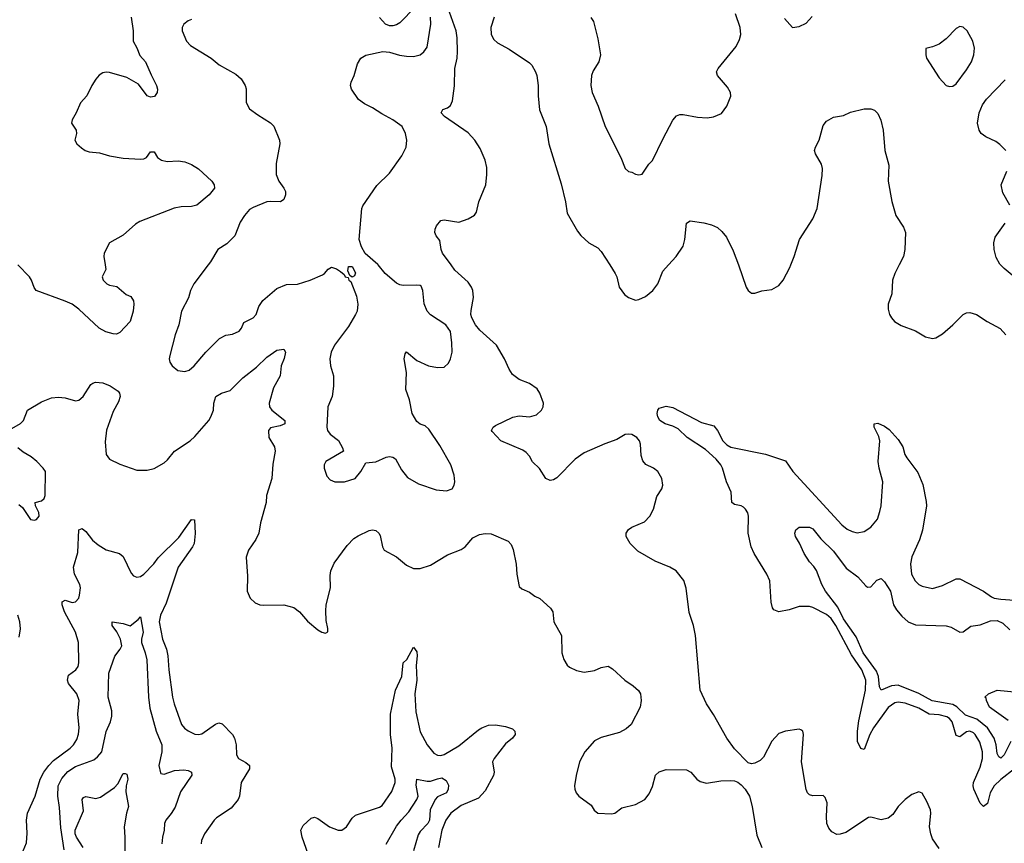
# Model space of a CAD drawing. Header units: inches. Extents: x 1245430 to 1420861, y 606325 to 671315.
# Tile 131 of 256: x 1340883 to 1346651, y 626614 to 631436. Entities that reach past the tile are written whole.
import ezdxf

# ---------------------------------------------------------------- set-up
doc = ezdxf.new("R2010")
doc.units = ezdxf.units.IN
doc.header["$MEASUREMENT"] = 0
doc.layers.add('B3642', color=7, linetype='Continuous')
doc.layers.add('B3643', color=7, linetype='Continuous')

msp = doc.modelspace()

# ---------------------------------------------------------------- linework, layer by layer
at = {"layer": 'B3642', "color": 5}
for points, elevation in [([(1341383.3, 630000), (1341387.5, 629972.5), (1341366, 629930), (1341373, 629910), (1341393, 629890), (1341410, 629881.5), (1341453.1, 629873.1), (1341507.6, 629827.6), (1341534.4, 629814.4), (1341549.2, 629790), (1341552.3, 629770), (1341547.5, 629730), (1341530, 629668), (1341470, 629604), (1341450, 629595.6), (1341430, 629595.8), (1341387.9, 629607.9), (1341349.3, 629629.3), (1341230, 629741.5), (1341190, 629769.8), (1341150, 629788.4), (1340979, 629850), (1340967.2, 629867.2), (1340953, 629910), (1340941.3, 629930), (1340872.5, 630000)], 920), ([(1341986.9, 630000), (1341903, 629890), (1341883, 629850), (1341872.1, 629807.9), (1341830.5, 629730), (1341815.8, 629650), (1341794.6, 629590), (1341762.6, 629470), (1341759.5, 629450), (1341762.4, 629430), (1341776.5, 629410), (1341810, 629382.3), (1341850, 629375.8), (1341875.7, 629384.3), (1341906, 629410), (1341973.6, 629490), (1342054, 629570), (1342090, 629588.7), (1342130, 629594), (1342168.2, 629611.8), (1342182.9, 629630), (1342196.9, 629663.1), (1342250, 629690.4), (1342268, 629710), (1342283.3, 629756.7), (1342307.2, 629792.8), (1342390, 629861.3), (1342445.2, 629885.2), (1342510, 629888.4), (1342584, 629910), (1342657.5, 629942.5), (1342669.7, 629950.3), (1342690, 629975.5), (1342710, 629986.4), (1342738.2, 629978.2), (1342762.3, 629962.3), (1342783.7, 629943.7), (1342790, 629931), (1342807.1, 629927.1), (1342812, 629910), (1342822.8, 629902.8), (1342856.7, 629816.7), (1342864.4, 629770), (1342859.3, 629730), (1342850.4, 629710), (1342810, 629639.3), (1342726.4, 629530), (1342708.4, 629490), (1342699.3, 629450), (1342703.8, 629410), (1342720.5, 629350), (1342720.5, 629290), (1342713, 629230), (1342688, 629170), (1342682, 629050), (1342686, 629030), (1342701.1, 629010), (1342751.7, 628971.7), (1342774.6, 628930), (1342779.1, 628910), (1342677.3, 628850), (1342666, 628830), (1342666, 628810), (1342683.1, 628763.1), (1342702.4, 628742.4), (1342730, 628730.6), (1342786, 628730), (1342848.7, 628750), (1342880.9, 628790), (1342910, 628842), (1342970, 628847.3), (1343030, 628875.5), (1343050, 628879.3), (1343070, 628875.5), (1343084.1, 628864.1), (1343120.6, 628800.6), (1343155.3, 628755.2), (1343218.6, 628718.6), (1343322.7, 628682.7), (1343382.6, 628677.4), (1343417, 628690), (1343427.6, 628710), (1343431.5, 628730), (1343427.6, 628770), (1343409.7, 628830), (1343343.5, 628943.5), (1343279.4, 629039.4), (1343257.7, 629057.7), (1343228.2, 629068.2), (1343210, 629082.7), (1343182, 629130), (1343167.3, 629210), (1343145.1, 629270), (1343149.5, 629369.5), (1343136, 629450), (1343141.2, 629478.8), (1343150, 629490.8), (1343210, 629440.7), (1343278, 629410), (1343330, 629399.1), (1343370, 629400.7), (1343394.9, 629425.1), (1343407.3, 629450), (1343417.4, 629490), (1343415.6, 629544.4), (1343406.3, 629610), (1343379.5, 629650), (1343290, 629707.3), (1343269.6, 629730), (1343253.1, 629773.1), (1343245.6, 629850), (1343234.9, 629874.9), (1343230, 629879.5), (1343210, 629881.6), (1343130, 629879.5), (1343110, 629882.9), (1343090, 629894), (1343023.7, 629950), (1342983.6, 630000)], 940), ([(1346270, 626583.5), (1346230, 626639.7), (1346219.9, 626670), (1346213.7, 626710), (1346221, 626790), (1346218.5, 626810), (1346198.1, 626858.1), (1346170, 626907), (1346150, 626915.6), (1346110, 626898.9), (1346070, 626871), (1346030.1, 626829.9), (1345997.4, 626782.6), (1345970, 626760.2), (1345930, 626750.6), (1345870, 626767.1), (1345855.9, 626764.1), (1345723, 626677), (1345690, 626666.5), (1345670, 626666.2), (1345640.3, 626680.3), (1345622.6, 626702.6), (1345612, 626730), (1345609.1, 626770), (1345613.3, 626850), (1345602.5, 626882.5), (1345590, 626894.7), (1345530, 626892.4), (1345510, 626897.4), (1345498.3, 626910), (1345490, 626929.3), (1345462.4, 627090), (1345474.3, 627250), (1345471.1, 627271.1), (1345459.1, 627279.1), (1345450, 627282), (1345370, 627271.3), (1345330, 627256.3), (1345290, 627211.6), (1345241.3, 627118.7), (1345220.7, 627099.3), (1345190, 627083), (1345170, 627078.4), (1345150, 627084.5), (1345070, 627167.3), (1345025.4, 627230), (1344947.2, 627367.2), (1344905.7, 627430), (1344868.6, 627510), (1344842.2, 627830), (1344830, 627889.2), (1344804.9, 627964.9), (1344787.3, 628107.3), (1344772.9, 628152.9), (1344729.4, 628210), (1344692.7, 628230), (1344605.9, 628265.9), (1344505, 628325), (1344459.7, 628370), (1344436.9, 628410), (1344436.9, 628430), (1344448.8, 628451.2), (1344470, 628464.9), (1344543.3, 628496.7), (1344574.7, 628530), (1344596.9, 628570), (1344616.4, 628643.6), (1344644.7, 628690), (1344651.2, 628710), (1344644, 628750), (1344621.3, 628790), (1344595.1, 628810), (1344550.9, 628830.9), (1344533.8, 628853.8), (1344524.2, 628884.2), (1344520.2, 628950), (1344513.8, 628970), (1344498, 628990), (1344470, 629006.4), (1344450, 629009.8), (1344430, 629007.1), (1344382, 628978), (1344310, 628953.3), (1344190, 628899.8), (1344137.4, 628862.6), (1344030, 628754.5), (1344010, 628742.7), (1343990, 628737.7), (1343965.1, 628750), (1343927.6, 628807.6), (1343887.8, 628847.8), (1343870, 628879.6), (1343850, 628902), (1343830, 628915.1), (1343700.9, 628970), (1343650, 629025.2), (1343648, 629030), (1343656, 629050), (1343670, 629060.5), (1343772.1, 629107.9), (1343810, 629116), (1343870, 629110.2), (1343910, 629122.4), (1343939.1, 629150), (1343949.7, 629170), (1343951.3, 629190), (1343929.7, 629250), (1343914.2, 629274.2), (1343870, 629305.4), (1343808.9, 629328.9), (1343770, 629358.7), (1343749.8, 629389.8), (1343724, 629450), (1343675.8, 629530), (1343578.2, 629618.2), (1343553.6, 629650), (1343531.1, 629690), (1343526.7, 629710), (1343527.1, 629732.9), (1343542.2, 629810), (1343538, 629850), (1343530.8, 629870), (1343510, 629898.5), (1343433.1, 629970), (1343410.9, 630000)], 920), ([(1344340.1, 630000), (1344372.2, 629950), (1344381.3, 629930), (1344395.5, 629870), (1344426.9, 629826.9), (1344450.4, 629810.4), (1344490, 629793.4), (1344510, 629797.1), (1344550, 629815.3), (1344592.8, 629850), (1344621.1, 629890), (1344650, 629963.8), (1344683.4, 630000)], 920), ([(1345093.2, 630000), (1345139.1, 629870), (1345150, 629851), (1345170, 629834.8), (1345190, 629834), (1345230, 629847.7), (1345290, 629855.5), (1345330, 629879.1), (1345356.2, 629910), (1345394.1, 629985.9), (1345399.9, 630000)], 920), ([(1346035.8, 630000), (1346010.5, 629950), (1345997.1, 629910), (1345992, 629830), (1345970.4, 629770), (1345970, 629742), (1345979.1, 629710), (1345990, 629691), (1346008.7, 629668.7), (1346046, 629646), (1346130, 629613.4), (1346190, 629579.5), (1346230, 629570.4), (1346250, 629572.4), (1346290, 629596.4), (1346350, 629648.9), (1346410, 629710.2), (1346430, 629719.6), (1346450, 629721.5), (1346487.3, 629710), (1346550, 629668.2), (1346627.2, 629627.2), (1346660.7, 629590)], 920), ([(1346709.5, 629930), (1346650, 629978.4), (1346629.6, 630000)], 920), ([(1340838, 629042), (1340888.5, 629071.5), (1340905.6, 629090), (1340929.7, 629150.3), (1341010, 629198), (1341070, 629221.1), (1341110, 629225.3), (1341150, 629222), (1341210, 629204.9), (1341230, 629207.9), (1341254.2, 629230), (1341300.5, 629299.5), (1341311.2, 629308.8), (1341326.3, 629313.7), (1341370, 629309.6), (1341413.2, 629293.2), (1341460.4, 629260.4), (1341468.4, 629250), (1341472.3, 629230), (1341461.3, 629198.7), (1341430, 629141.1), (1341392.1, 629032.1), (1341383.8, 628963.8), (1341390.2, 628890.2), (1341410, 628862.6), (1341470, 628833.1), (1341570, 628799.3), (1341630, 628798), (1341670, 628808.4), (1341730, 628841.6), (1341750, 628859.1), (1341789.4, 628910), (1341882, 628970), (1341910, 628994.9), (1341991.3, 629090), (1342003.6, 629110), (1342017.6, 629150), (1342019.6, 629190), (1342032, 629230), (1342065.2, 629250), (1342115.9, 629264.1), (1342190, 629339.6), (1342270, 629401.2), (1342330, 629459.3), (1342390, 629500.2), (1342430, 629507.7), (1342440.3, 629490), (1342431.7, 629451.7), (1342415.6, 629410), (1342408.3, 629350), (1342370, 629280.5), (1342344, 629190), (1342346.7, 629170), (1342360.2, 629150), (1342435.8, 629090), (1342435.5, 629070), (1342410, 629058), (1342353.3, 629046.7), (1342341.1, 629030), (1342343.6, 628990), (1342375, 628935), (1342379.6, 628910), (1342365.4, 628834.6), (1342359.7, 628750), (1342329.1, 628650), (1342326.3, 628610), (1342294.3, 628490), (1342283.6, 628430), (1342267.2, 628392.8), (1342223.1, 628330), (1342210.3, 628290), (1342218.2, 628178.2), (1342216, 628090), (1342232.4, 628050), (1342261.8, 628021.8), (1342290, 628010.3), (1342310, 628007.2), (1342430, 628010.3), (1342490, 627995.3), (1342521.6, 627970), (1342570, 627914), (1342630, 627864.7), (1342654, 627850), (1342675.3, 627844.7), (1342687.3, 627852.7), (1342688, 627872), (1342678, 627918), (1342675.9, 627975.9), (1342678.7, 628010), (1342703.5, 628110), (1342702.5, 628182.5), (1342706.4, 628210), (1342726.1, 628253.9), (1342801.6, 628358.4), (1342841.2, 628398.8), (1342866, 628414), (1342930, 628444.4), (1342950, 628448.4), (1342970, 628446), (1342988, 628430), (1342995.5, 628415.5), (1343008.2, 628350), (1343019.1, 628330), (1343090.2, 628290.2), (1343150, 628241.6), (1343190, 628223), (1343230, 628223.8), (1343290, 628242.6), (1343390, 628302.7), (1343470, 628334.3), (1343492.6, 628350), (1343538.1, 628401.9), (1343577.5, 628422.5), (1343610, 628428.4), (1343645.5, 628425.5), (1343743.8, 628383.8), (1343762.8, 628362.8), (1343773.6, 628333.6), (1343791.7, 628248.3), (1343795.8, 628190), (1343810, 628118), (1343823.8, 628103.8), (1343870, 628084), (1343900.3, 628060.3), (1343930, 628048), (1343993.1, 627990), (1344005.7, 627970), (1344012.8, 627910), (1344056.5, 627830), (1344058.4, 627730), (1344070.4, 627690), (1344090, 627657.3), (1344104.8, 627644.8), (1344145.8, 627625.8), (1344190, 627616), (1344250, 627626), (1344290, 627643.1), (1344330.4, 627650.4), (1344356.1, 627636.1), (1344428.9, 627568.9), (1344476.7, 627536.7), (1344508.6, 627508.6), (1344519.3, 627490), (1344523.1, 627450), (1344518.4, 627410), (1344465.5, 627310), (1344436.3, 627283.7), (1344396.7, 627263.3), (1344290, 627233.6), (1344250, 627214), (1344194.4, 627150), (1344163.1, 627090), (1344143.8, 627010), (1344134, 626950), (1344134.8, 626930), (1344142.8, 626910), (1344158.8, 626890), (1344230, 626837.3), (1344248.4, 626808.4), (1344270, 626790.8), (1344350, 626786), (1344370, 626791.3), (1344410, 626821), (1344490, 626840.7), (1344545.2, 626870), (1344570, 626902.8), (1344590, 626946), (1344607.6, 627012.4), (1344630, 627032.2), (1344670, 627046.4), (1344790, 627043.8), (1344814, 627030), (1344850.3, 626990.3), (1344870, 626975.5), (1344906.9, 626966.9), (1344990, 626979.3), (1345050, 626982), (1345070, 626980.5), (1345090, 626972.4), (1345110, 626955.8), (1345133.4, 626930), (1345158, 626890), (1345174.4, 626830), (1345202, 626662), (1345230.8, 626590)], 920), ([(1346710.9, 627049.1), (1346630, 626986.7), (1346591.5, 626950), (1346567.5, 626910), (1346553, 626847), (1346530, 626829.8), (1346510, 626848.2), (1346473.1, 626930), (1346468.8, 626950), (1346471.5, 626970), (1346510, 627060.3), (1346523.8, 627110), (1346523.8, 627150), (1346507, 627207), (1346479.5, 627250), (1346470, 627260.6), (1346450, 627271.1), (1346430, 627266.4), (1346390, 627238), (1346370, 627245.1), (1346344.7, 627324.7), (1346330, 627344.7), (1346314.2, 627354.2), (1346270, 627365.3), (1346210, 627370.3), (1346150, 627405.5), (1346070, 627434.9), (1346030, 627440.8), (1346010, 627436.3), (1345970, 627409.8), (1345885.5, 627290), (1345863.5, 627250), (1345830, 627163.6), (1345810, 627168), (1345790.7, 627210.7), (1345791.3, 627271.3), (1345798.7, 627330), (1345838.7, 627510), (1345839.1, 627570), (1345815.9, 627630), (1345756.8, 627716.8), (1345663.9, 627890), (1345636, 627930), (1345610, 627953.8), (1345530, 627995.2), (1345510, 628001.1), (1345450, 628000.9), (1345390, 627980.8), (1345330, 627969.7), (1345301.3, 627981.3), (1345293, 627993), (1345284.7, 628024.8), (1345278.2, 628150), (1345259.3, 628190), (1345185.5, 628310), (1345168.2, 628350), (1345150.7, 628430), (1345152.8, 628530), (1345147.9, 628547.9), (1345135.4, 628570), (1345122.4, 628582.4), (1345109.8, 628589.8), (1345070, 628598.5), (1345055.8, 628610), (1345051.2, 628670), (1345023.8, 628730), (1344999.9, 628810), (1344989.9, 628830), (1344963.7, 628863.7), (1344900.4, 628920.4), (1344792.9, 628990), (1344739.7, 629039.7), (1344710, 629056.4), (1344664.5, 629070), (1344634, 629090), (1344622.4, 629110), (1344618, 629130), (1344621.2, 629150), (1344630, 629161), (1344670, 629173), (1344710, 629166), (1344877.3, 629077.3), (1344950, 629057.7), (1344970, 629031.5), (1345001.8, 628970), (1345025.9, 628945.9), (1345050, 628932.3), (1345252.3, 628892.3), (1345370, 628853.1), (1345412.4, 628790), (1345699.4, 628479.4), (1345730, 628452.6), (1345759, 628439), (1345790, 628431.6), (1345830, 628438.9), (1345870, 628464.2), (1345907.5, 628512.5), (1345922.8, 628557.2), (1345929.9, 628590.1), (1345938.7, 628730), (1345917.2, 628810), (1345911.5, 628848.5), (1345921.8, 628970), (1345916.4, 628996.4), (1345889.7, 629050), (1345889.6, 629070.4), (1345910, 629074), (1345950, 629055.6), (1345976.9, 629036.9), (1346030, 628978.8), (1346055.8, 628935.8), (1346068.9, 628890), (1346079.5, 628870), (1346145.4, 628785.4), (1346173.9, 628713.9), (1346194.2, 628614.2), (1346194.7, 628590), (1346172.3, 628447.7), (1346154.4, 628390), (1346109.1, 628290.9), (1346100.6, 628250), (1346107.7, 628190), (1346128.2, 628150), (1346150, 628129), (1346170, 628118.9), (1346230, 628106.3), (1346290, 628123.2), (1346370, 628163.1), (1346390, 628163.1), (1346530, 628090.2), (1346576.7, 628056.7), (1346590.8, 628050), (1346630, 628043.5), (1346710, 628036.5)], 880), ([(1340877.4, 628597.4), (1340899.5, 628579.5), (1340946.7, 628510), (1340970, 628504.9), (1340980.7, 628510), (1340997.6, 628530), (1340994.5, 628550), (1340975.1, 628590), (1340974, 628610), (1341010, 628618.7), (1341027, 628633), (1341033.3, 628650), (1341034.1, 628790), (1341021.4, 628810), (1340983.7, 628850), (1340950, 628876), (1340903, 628903), (1340872.5, 628930)], 920), ([(1340893.8, 626546.2), (1340923.3, 626616.7), (1340927.3, 626672.7), (1340923.1, 626750), (1340928.7, 626791.3), (1340973.3, 626890), (1341003.5, 626990), (1341025.5, 627030), (1341054.6, 627070), (1341082.1, 627097.9), (1341179.2, 627170), (1341199.3, 627190), (1341217.7, 627222.3), (1341227.9, 627252.1), (1341230.6, 627290), (1341223.4, 627370), (1341230.8, 627450), (1341217.4, 627490), (1341168.8, 627550), (1341162.8, 627570), (1341170, 627597.6), (1341212.8, 627630), (1341225.1, 627650), (1341228.9, 627671.1), (1341227.7, 627790), (1341210.5, 627850), (1341145.2, 627970), (1341132.4, 628010), (1341131.7, 628028.3), (1341150, 628038), (1341190, 628023.9), (1341210, 628026.9), (1341228.7, 628050), (1341234, 628066), (1341238.7, 628110), (1341235, 628130), (1341203.7, 628190), (1341199.2, 628230), (1341223.4, 628316.6), (1341229.9, 628450.1), (1341250, 628457.4), (1341270, 628439), (1341310, 628387.9), (1341342, 628362), (1341390, 628333), (1341467.3, 628310), (1341490, 628292.7), (1341535.6, 628195.6), (1341550, 628179.6), (1341570, 628171.4), (1341590, 628175.8), (1341610.4, 628189.6), (1341668.8, 628250), (1341695.2, 628284.8), (1341815, 628405), (1341890, 628510.6), (1341906.8, 628506.8), (1341911.6, 628428.4), (1341904.7, 628370), (1341894.9, 628350), (1341810.9, 628230), (1341740.8, 628019.2), (1341707.3, 627950), (1341700.9, 627910), (1341720.5, 627810), (1341743.8, 627750), (1341751.7, 627711.7), (1341755.9, 627630), (1341777.6, 627470), (1341788, 627430), (1341832, 627310), (1341848.3, 627288.3), (1341870, 627272.2), (1341910, 627252.2), (1341930, 627250.3), (1341950, 627254), (1342030, 627312), (1342050, 627319.3), (1342070, 627313.4), (1342130, 627251.6), (1342142.2, 627230), (1342150.8, 627190), (1342152.5, 627132.5), (1342164, 627110), (1342207.5, 627087.5), (1342230.3, 627070), (1342230.3, 627050), (1342179.6, 626970), (1342170.3, 626890), (1342163.1, 626870), (1342121.1, 626818.9), (1342036.4, 626763.6), (1342022, 626750), (1341966.7, 626670), (1341949.1, 626630), (1341946.7, 626610)], 880), ([(1346689.1, 627210.9), (1346650, 627131.8), (1346630, 627112.3), (1346619.7, 627119.8), (1346610, 627139.5), (1346603.9, 627190), (1346591.2, 627230), (1346551.9, 627290), (1346490, 627339.8), (1346424.5, 627364.5), (1346372.8, 627412.8), (1346350, 627426.4), (1346228.6, 627448.6), (1346150.9, 627490.9), (1346030, 627539.5), (1345990, 627536.1), (1345930, 627511.1), (1345920.8, 627530), (1345913.9, 627590), (1345901.9, 627621.9), (1345824.4, 627730), (1345783.7, 627823.7), (1345709, 627929), (1345675.5, 627995.5), (1345603.7, 628090), (1345583.1, 628130), (1345551.5, 628211.5), (1345535.5, 628235.5), (1345510, 628261.1), (1345478.5, 628310), (1345451.9, 628371.9), (1345427.6, 628410), (1345423.6, 628430), (1345429.3, 628450), (1345450, 628464), (1345510, 628464), (1345530, 628454.9), (1345575.6, 628395.6), (1345650, 628324.6), (1345724.3, 628224.3), (1345794, 628174), (1345840.7, 628120.7), (1345850, 628114), (1345870, 628115.5), (1345905.1, 628154.9), (1345930, 628164), (1345950, 628144.9), (1345983.6, 628090), (1346002, 628010), (1346020, 627980), (1346050, 627943.1), (1346088.2, 627910), (1346130, 627892.3), (1346310, 627887.7), (1346339.3, 627879.3), (1346390, 627850.3), (1346410, 627851.7), (1346455.4, 627884.6), (1346510, 627892.1), (1346570, 627916.6), (1346610, 627918.8), (1346642.9, 627902.9), (1346683.3, 627863.4)], 860), ([(1340880, 627820), (1340888, 627870), (1340884.6, 627910), (1340872.5, 627950)], 920), ([(1341144.4, 626575.6), (1341123.6, 626703.6), (1341116.9, 626823.1), (1341106.7, 626890), (1341109.5, 626950), (1341130, 626993.5), (1341165.4, 627034.6), (1341210, 627063.1), (1341317, 627103), (1341339.9, 627120.1), (1341364.4, 627150), (1341390, 627267.7), (1341414.2, 627325.8), (1341422.1, 627357.9), (1341422.4, 627390), (1341401.5, 627470), (1341405, 627610), (1341440.5, 627710), (1341471.6, 627750), (1341481.1, 627770), (1341474, 627810), (1341452.6, 627852.6), (1341425.6, 627890), (1341424, 627910), (1341490, 627900.8), (1341530, 627887.6), (1341576.3, 627923.7), (1341590, 627940.7), (1341607.3, 627850), (1341596.8, 627810), (1341596.2, 627790), (1341619.1, 627730), (1341628.3, 627688.3), (1341636.9, 627470), (1341645.5, 627405.5), (1341682.2, 627270), (1341716, 627190), (1341715.6, 627150), (1341698, 627070), (1341707.1, 627027.1), (1341710, 627022), (1341730, 627019.5), (1341790, 627040.7), (1341843.8, 627043.8), (1341870, 627039.5), (1341890.3, 627030.3), (1341892.5, 627012.5), (1341824.7, 626915.3), (1341793.7, 626826.3), (1341770.9, 626789.1), (1341739.3, 626750), (1341732.4, 626730), (1341730.3, 626690.3), (1341719, 626650), (1341715.3, 626610)], 860), ([(1342572.9, 626550), (1342537.9, 626650), (1342530.6, 626690), (1342542.8, 626717.2), (1342590, 626760.3), (1342610, 626766), (1342630, 626758.3), (1342698, 626710), (1342748.5, 626691.5), (1342770, 626691.3), (1342796.8, 626710), (1342830, 626762), (1342850, 626779.1), (1342990, 626825.4), (1343005.6, 626834.4), (1343062.3, 626917.7), (1343083.1, 626970), (1343082, 626990), (1343061, 627061), (1343065.6, 627170), (1343056.1, 627250), (1343056.1, 627370), (1343084, 627510), (1343122.1, 627590), (1343129.7, 627670), (1343150.7, 627689.3), (1343190, 627761.3), (1343210, 627734), (1343211.7, 627711.7), (1343205.4, 627654.6), (1343209.7, 627570), (1343197.8, 627490), (1343203.3, 627383.3), (1343230, 627266.7), (1343270.2, 627190), (1343310, 627141.8), (1343330, 627129.5), (1343350, 627128.1), (1343370, 627133.2), (1343455.4, 627184.6), (1343570, 627277.3), (1343590, 627290.2), (1343630, 627304.9), (1343670, 627308.4), (1343730, 627297.1), (1343770, 627283.2), (1343783.9, 627270), (1343785.4, 627250), (1343770.1, 627229.9), (1343730, 627196), (1343662.2, 627110), (1343653.2, 627090), (1343662, 627030), (1343658.3, 627010), (1343610, 626921.6), (1343570, 626879.1), (1343470, 626835.4), (1343408.8, 626790), (1343380.3, 626750), (1343356.9, 626690), (1343336.9, 626590)], 880), ([(1346672.9, 627332.9), (1346564.2, 627410), (1346546, 627450), (1346544, 627464), (1346538, 627470), (1346558, 627490), (1346609.6, 627510.4), (1346790, 627493.6)], 840), ([(1341255.5, 626590), (1341215.8, 626650), (1341208.6, 626670), (1341208.6, 626691.4), (1341256.8, 626803.2), (1341248.5, 626870), (1341257.4, 626882.6), (1341270, 626888.7), (1341330, 626876.5), (1341355.8, 626884.2), (1341439, 626941), (1341458.8, 626961.2), (1341490, 627023), (1341502, 627022), (1341510, 627018), (1341516.5, 626990), (1341506, 626950), (1341504.7, 626915.3), (1341520.3, 626830), (1341508.4, 626790), (1341494.9, 626710), (1341499.5, 626650), (1341498.5, 626570)], 840), ([(1343030, 626608.5), (1343090, 626714), (1343117.2, 626750), (1343162.7, 626797.3), (1343209.1, 626870), (1343217.2, 626890), (1343206.6, 626953.4), (1343209.7, 626990.3), (1343270, 626977.4), (1343290, 626977.3), (1343330, 626992.3), (1343356.5, 626996.5), (1343382, 626982), (1343394.2, 626954.2), (1343394, 626930), (1343383.8, 626910), (1343330, 626885.7), (1343317, 626870), (1343287.3, 626810), (1343282.9, 626750), (1343274.8, 626730), (1343230, 626682.9), (1343217.3, 626662.7), (1343190, 626569.5)], 860)]:
    msp.add_lwpolyline(points, dxfattribs=dict(at, elevation=elevation))
at = {"layer": 'B3642', "color": 5, "elevation": 940}
msp.add_lwpolyline([(1342830, 629928), (1342818, 629938), (1342806, 629966), (1342810, 629991.3), (1342831.3, 629990), (1342850, 629954), (1342843.6, 629936.4)], close=True, dxfattribs=at)
at = {"layer": 'B3643', "color": 5}
for points, elevation in [([(1343200.3, 631510), (1343110, 631418.4), (1343090, 631405.6), (1343070, 631399.6), (1343050, 631400.7), (1343026.6, 631410), (1342990, 631449.5)], 940), ([(1343410.9, 630000), (1343359.2, 630070), (1343351.9, 630090), (1343343.7, 630143.7), (1343322, 630170), (1343315.1, 630190), (1343317, 630210), (1343325.6, 630230), (1343350, 630260.5), (1343370, 630263.8), (1343455.3, 630250), (1343510.6, 630269.4), (1343547.6, 630292.4), (1343558.3, 630310), (1343573.6, 630370), (1343613.7, 630470), (1343620.2, 630530), (1343619.3, 630570), (1343610, 630613.6), (1343581.5, 630681.5), (1343550, 630729.7), (1343510, 630773.1), (1343371.3, 630870), (1343351.8, 630890), (1343361.2, 630910), (1343390, 630920.3), (1343406.7, 630933.3), (1343418.3, 630961.7), (1343430.5, 631049.5), (1343432, 631150), (1343445.4, 631210), (1343448, 631250), (1343446.8, 631330), (1343439.6, 631370), (1343400.9, 631480.9)], 920), ([(1341535.6, 631450), (1341547.1, 631370), (1341547.7, 631310), (1341570, 631270.7), (1341587.2, 631227.2), (1341621.1, 631190), (1341652.4, 631112.4), (1341685.5, 631050), (1341690.4, 631030), (1341687.7, 631010), (1341672.9, 630987.1), (1341650, 630981.6), (1341629.8, 630989.8), (1341578.3, 631058.3), (1341510, 631098), (1341410, 631126.3), (1341390, 631129.6), (1341370, 631125.6), (1341349.2, 631110.8), (1341330, 631087), (1341304.9, 631050), (1341275.5, 630990), (1341239.3, 630950), (1341214, 630890), (1341190.8, 630850), (1341186.8, 630830), (1341214.8, 630790), (1341216.3, 630770), (1341205.5, 630730), (1341217.3, 630710), (1341245.5, 630685.5), (1341266.8, 630670), (1341290, 630662), (1341350, 630656.5), (1341410, 630639.1), (1341490, 630625.8), (1341590, 630619.6), (1341610, 630621.5), (1341625.1, 630630), (1341650, 630662.8), (1341670, 630662.8), (1341690.4, 630630), (1341713.8, 630613.8), (1341746.5, 630606.5), (1341810.7, 630609.3), (1341850, 630604.6), (1341890, 630588.4), (1341930, 630563.6), (1342008.8, 630490), (1342022.4, 630470), (1342024.4, 630450), (1341992.7, 630410), (1341920.7, 630350), (1341890, 630342.2), (1341830, 630339.9), (1341787.3, 630332.7), (1341586.1, 630253.9), (1341561.1, 630238.9), (1341490, 630175.1), (1341410, 630129), (1341377.3, 630070), (1341375.5, 630050), (1341383.3, 630000)], 920), ([(1341890, 631437), (1341870, 631429.4), (1341845.5, 631410), (1341835.5, 631390), (1341834.9, 631370), (1341861.3, 631310), (1341884.6, 631284.6), (1342004, 631210), (1342052.4, 631172.4), (1342150, 631116.3), (1342180.7, 631090), (1342204.4, 631050), (1342210.3, 631030.3), (1342210.4, 630950.4), (1342230, 630914.8), (1342278, 630878), (1342352.8, 630832.8), (1342372.4, 630812.4), (1342406, 630730), (1342408, 630710), (1342386.4, 630593.6), (1342386.3, 630530), (1342400.9, 630490), (1342430.3, 630450), (1342439.5, 630430), (1342440.3, 630410), (1342430, 630382.7), (1342410.3, 630369.7), (1342352.5, 630372.5), (1342330, 630368.7), (1342250, 630337.2), (1342230, 630324), (1342200.3, 630290), (1342174.4, 630250), (1342143, 630170), (1342096.7, 630123.3), (1342043.8, 630090), (1342001.2, 630018.8), (1341986.9, 630000)], 940), ([(1342983.6, 630000), (1342982, 630002), (1342907.6, 630067.6), (1342885.4, 630105.4), (1342871.8, 630150), (1342887.6, 630330), (1342893, 630347), (1342975.2, 630464.8), (1343050, 630538), (1343122, 630638), (1343147.3, 630690), (1343151.6, 630730), (1343143.6, 630770), (1343123.7, 630810), (1343069.5, 630850), (1343004.2, 630884.2), (1342950, 630920.5), (1342903.1, 630943.1), (1342868.8, 630968.8), (1342827.6, 631030), (1342821.3, 631050), (1342824, 631070), (1342841.7, 631110), (1342861.6, 631178.4), (1342881.2, 631210), (1342911.2, 631228.8), (1343010.7, 631250.7), (1343050, 631246.8), (1343108.1, 631228.1), (1343150, 631221.6), (1343190, 631220.4), (1343230, 631230.6), (1343250, 631247.3), (1343270, 631276), (1343290.8, 631410), (1343288.8, 631450)], 940), ([(1343662, 631450), (1343643.1, 631390), (1343644.4, 631350), (1343660.5, 631320.5), (1343681.3, 631301.3), (1343750, 631264.2), (1343870, 631183.8), (1343882.4, 631170), (1343904.2, 631130), (1343911.7, 631110), (1343920.9, 631050), (1343920.3, 630990), (1343927.3, 630907.3), (1343967.4, 630810), (1343982.6, 630710), (1344054.4, 630474.4), (1344079.7, 630370), (1344090, 630303.8), (1344150, 630198), (1344170, 630172.4), (1344216.3, 630130), (1344270, 630100.4), (1344290, 630078), (1344340.1, 630000)], 920), ([(1344228.5, 631448.5), (1344244.6, 631424.6), (1344270, 631324.7), (1344284.6, 631230), (1344274.9, 631190), (1344243, 631137), (1344232, 631110), (1344228.2, 631050), (1344237.1, 631010), (1344272.2, 630930), (1344313, 630810), (1344405.5, 630630), (1344430, 630564.7), (1344450, 630546.8), (1344470, 630542.8), (1344490, 630530.8), (1344510, 630527.3), (1344530, 630531.3), (1344569, 630590), (1344590, 630610.8), (1344650, 630737.3), (1344710, 630847.3), (1344730, 630872.2), (1344750, 630880.4), (1344770, 630881.6), (1344854, 630866), (1344910, 630862), (1344947.1, 630867.1), (1344993.6, 630886.4), (1345026, 630930), (1345049.1, 630989.1), (1345046.6, 631010), (1345030, 631041.2), (1344970, 631108.7), (1344965.2, 631130), (1344975.3, 631150), (1345080.1, 631279.9), (1345100.1, 631319.9), (1345107, 631350), (1345104.5, 631390), (1345076, 631470)], 940), ([(1345363.6, 631443.6), (1345410, 631391), (1345450, 631396), (1345490, 631416), (1345524.8, 631455.2)], 940), ([(1346659.7, 630670), (1346625.8, 630705.8), (1346602.2, 630722.2), (1346542.4, 630750), (1346516, 630770), (1346503.8, 630790), (1346494.8, 630830), (1346503.1, 630890), (1346522.9, 630937.1), (1346546.3, 630970), (1346656.7, 631083.2)], 920), ([(1345399.9, 630000), (1345420.4, 630050), (1345451.8, 630148.2), (1345529.8, 630270.2), (1345554.7, 630330), (1345583.9, 630523.9), (1345585.4, 630565.4), (1345580.7, 630590), (1345545.1, 630650), (1345539.5, 630670), (1345544.5, 630690), (1345565.6, 630730), (1345590, 630816), (1345610, 630842.8), (1345650, 630866), (1345710, 630874.8), (1345750, 630894.8), (1345830, 630914.8), (1345870, 630914.8), (1345890, 630906.8), (1345910, 630886.8), (1345928.5, 630848.5), (1345941.3, 630790), (1345951.6, 630670), (1345975.2, 630584.8), (1345970.3, 630490), (1345992.4, 630372.4), (1346016.5, 630290), (1346061.5, 630221.5), (1346072.9, 630190), (1346068.9, 630090), (1346061.1, 630050), (1346035.8, 630000)], 920), ([(1346683.1, 630350), (1346642.8, 630422.8), (1346632.9, 630470), (1346665.7, 630550)], 920), ([(1344683.4, 630000), (1344729.8, 630050.2), (1344769.7, 630110), (1344779.1, 630150), (1344790, 630244.7), (1344810, 630258), (1344890, 630247), (1344935.8, 630235.8), (1344970, 630219.3), (1344996.5, 630196.5), (1345023.1, 630163.1), (1345063.6, 630083.6), (1345093.2, 630000)], 920), ([(1346629.6, 630000), (1346624.9, 630004.9), (1346604.3, 630044.3), (1346591.2, 630090), (1346588.8, 630130), (1346597.7, 630162.3), (1346656.1, 630243.9)], 920)]:
    msp.add_lwpolyline(points, dxfattribs=dict(at, elevation=elevation))
at = {"layer": 'B3643', "color": 5, "elevation": 940}
msp.add_lwpolyline([(1346390, 631395.4), (1346370, 631385.1), (1346310, 631323.5), (1346270, 631293.6), (1346230, 631277), (1346192, 631268), (1346191, 631230), (1346196, 631210), (1346270, 631096), (1346310, 631051.3), (1346330, 631044.7), (1346350, 631046), (1346370, 631061), (1346430, 631142), (1346459.7, 631190), (1346473.1, 631230), (1346475.6, 631270), (1346466.6, 631310), (1346432.9, 631370), (1346410, 631392.8)], close=True, dxfattribs=at)

doc.saveas('drawing.dxf')
